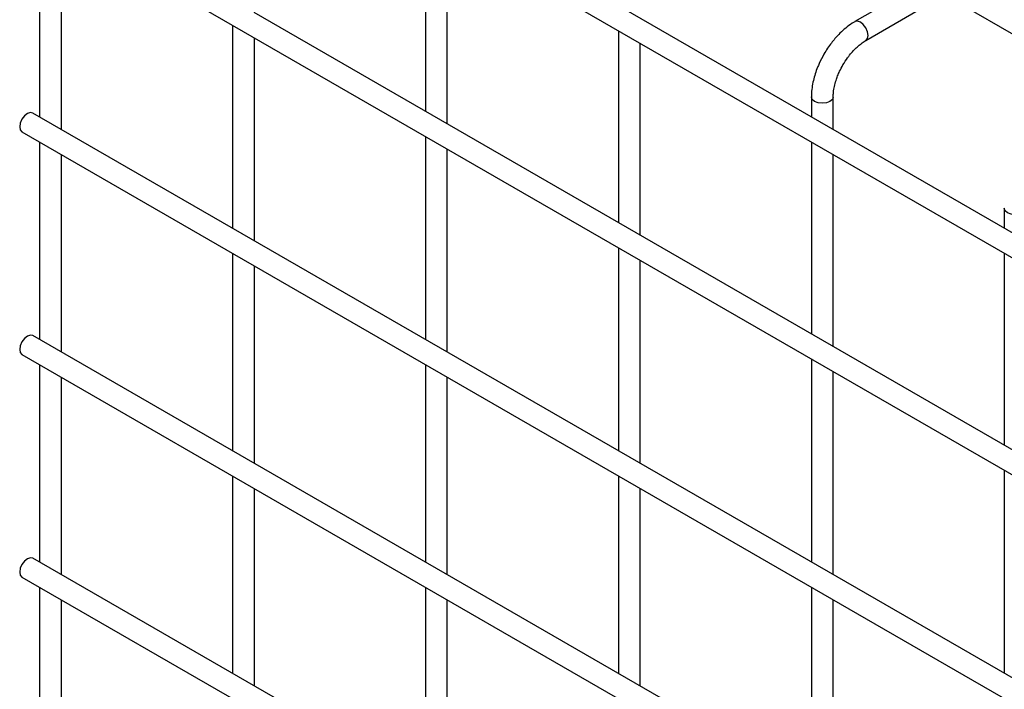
# Model space of a CAD drawing. Header units: inches. Extents: x 0.2 to 10.8, y 0.2 to 8.2.
# Tile 27 of 56: x 7.787 to 8.088, y 6.65 to 6.855. Entities that reach past the tile are written whole.
import ezdxf

# ---------------------------------------------------------------- set-up
doc = ezdxf.new("R2010")
doc.units = ezdxf.units.IN
doc.header["$MEASUREMENT"] = 0

msp = doc.modelspace()

# ---------------------------------------------------------------- linework, layer by layer
for p, q in [((7.788006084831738, 7.024991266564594), (10.55485599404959, 5.427722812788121)), ((10.55818905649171, 5.364960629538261), (7.791339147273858, 6.962229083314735)), ((7.788006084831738, 6.956455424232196), (10.55485599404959, 5.359186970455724)), ((7.788006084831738, 6.89011148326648), (10.55485599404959, 5.292843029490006)), ((7.79341035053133, 6.886991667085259), (7.79341035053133, 6.824943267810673)), ((7.911261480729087, 6.885301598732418), (7.911261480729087, 6.826655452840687)), ((7.800077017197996, 6.821094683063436), (7.800077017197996, 6.883143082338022)), ((7.917928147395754, 6.822806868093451), (7.917928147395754, 6.881453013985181)), ((8.058415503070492, 6.863305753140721), (8.042417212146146, 6.854070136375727)), ((10.48625378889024, 5.340144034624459), (7.858918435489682, 6.856872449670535)), ((8.045750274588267, 6.848296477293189), (8.061748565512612, 6.857532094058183)), ((7.852335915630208, 6.85297466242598), (7.852335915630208, 6.790926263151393)), ((7.970187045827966, 6.851284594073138), (7.970187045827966, 6.792638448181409)), ((7.859002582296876, 6.787077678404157), (7.859002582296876, 6.849126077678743)), ((7.976853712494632, 6.788789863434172), (7.976853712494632, 6.847436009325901)), ((8.029112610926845, 6.831026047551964), (8.029112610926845, 6.824965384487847)), ((8.035779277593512, 6.821116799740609), (8.035779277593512, 6.831026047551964)), ((10.55818905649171, 5.22887049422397), (7.791339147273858, 6.826138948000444)), ((7.788006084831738, 6.820365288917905), (10.55485599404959, 5.223096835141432)), ((7.911261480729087, 6.8189576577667), (7.911261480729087, 6.756909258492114)), ((7.79341035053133, 6.817245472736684), (7.79341035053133, 6.756898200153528)), ((7.917928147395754, 6.753060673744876), (7.917928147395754, 6.815109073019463)), ((8.029112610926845, 6.817267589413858), (8.029112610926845, 6.758621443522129)), ((7.800077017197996, 6.753049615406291), (7.800077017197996, 6.813396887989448)), ((8.035779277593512, 6.754772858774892), (8.035779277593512, 6.813419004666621)), ((8.088038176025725, 6.797009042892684), (8.088038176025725, 6.790948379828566)), ((7.970187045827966, 6.78494065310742), (7.970187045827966, 6.722892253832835)), ((7.852335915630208, 6.783228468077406), (7.852335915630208, 6.722881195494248)), ((8.088038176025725, 6.783250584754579), (8.088038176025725, 6.724604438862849)), ((7.859002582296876, 6.719032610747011), (7.859002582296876, 6.779379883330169)), ((7.976853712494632, 6.719043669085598), (7.976853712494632, 6.781092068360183)), ((10.55818905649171, 5.160825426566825), (7.791339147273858, 6.758093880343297)), ((7.788006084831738, 6.752320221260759), (10.55485599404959, 5.155051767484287)), ((7.79341035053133, 6.74920040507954), (7.79341035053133, 6.688853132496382)), ((7.911261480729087, 6.749211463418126), (7.911261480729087, 6.688864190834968)), ((8.029112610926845, 6.750923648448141), (8.029112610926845, 6.688875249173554)), ((7.800077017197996, 6.685004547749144), (7.800077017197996, 6.745351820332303)), ((7.917928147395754, 6.685015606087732), (7.917928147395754, 6.745362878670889)), ((8.035779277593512, 6.685026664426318), (8.035779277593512, 6.747075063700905)), ((8.088038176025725, 6.716906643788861), (8.088038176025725, 6.654858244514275)), ((7.852335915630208, 6.71518340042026), (7.852335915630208, 6.654836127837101)), ((7.970187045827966, 6.715194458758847), (7.970187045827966, 6.654847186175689)), ((7.859002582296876, 6.650987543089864), (7.859002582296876, 6.711334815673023)), ((7.976853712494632, 6.650998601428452), (7.976853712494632, 6.711345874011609)), ((10.55818905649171, 5.092780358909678), (7.791339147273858, 6.690048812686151)), ((7.788006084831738, 6.684275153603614), (10.55485599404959, 5.087006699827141)), ((7.79341035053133, 6.681155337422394), (7.79341035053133, 6.620808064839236)), ((7.911261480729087, 6.68116639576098), (7.911261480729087, 6.620819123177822)), ((8.029112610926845, 6.681177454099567), (8.029112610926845, 6.620830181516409)), ((7.800077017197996, 6.616959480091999), (7.800077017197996, 6.677306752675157)), ((7.917928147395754, 6.616970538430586), (7.917928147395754, 6.677317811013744)), ((8.035779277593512, 6.616981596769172), (8.035779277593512, 6.67732886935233))]:
    msp.add_line(p, q)
at = {"flags": 128}
for points in [[(8.044083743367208, 6.853905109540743), (8.043181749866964, 6.854218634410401), (8.042417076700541, 6.854070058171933), (8.04240704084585, 6.854064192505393)], [(8.045744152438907, 6.848292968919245), (8.045750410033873, 6.848296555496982), (8.046261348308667, 6.848884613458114), (8.046440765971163, 6.849822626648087), (8.046261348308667, 6.850967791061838), (8.045750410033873, 6.852145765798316), (8.044985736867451, 6.853177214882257), (8.044083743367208, 6.853905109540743)], [(8.035779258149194, 6.831032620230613), (8.035779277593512, 6.831026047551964), (8.035525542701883, 6.830289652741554), (8.034802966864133, 6.829665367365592), (8.033721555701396, 6.82924823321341), (8.032445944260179, 6.829101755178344), (8.031170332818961, 6.82924823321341), (8.030088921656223, 6.829665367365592), (8.029366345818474, 6.830289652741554), (8.029112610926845, 6.831026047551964), (8.029112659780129, 6.831036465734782)], [(7.791339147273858, 6.826138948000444), (7.790574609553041, 6.826287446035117), (7.789672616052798, 6.82597392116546), (7.788770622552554, 6.825246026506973), (7.788005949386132, 6.824214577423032), (7.787495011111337, 6.823036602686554), (7.787315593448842, 6.821891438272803), (7.787495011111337, 6.820953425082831), (7.788005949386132, 6.820365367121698), (7.788006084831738, 6.820365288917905)], [(8.094704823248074, 6.797015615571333), (8.09470484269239, 6.797009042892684), (8.094451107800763, 6.796272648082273), (8.093728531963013, 6.795648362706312), (8.092647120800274, 6.79523122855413), (8.091371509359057, 6.795084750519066), (8.090095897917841, 6.79523122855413), (8.089014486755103, 6.795648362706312), (8.088291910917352, 6.796272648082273), (8.088038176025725, 6.797009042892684), (8.088038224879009, 6.797019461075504)], [(7.791339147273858, 6.758093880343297), (7.790574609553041, 6.758242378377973), (7.789672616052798, 6.757928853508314), (7.788770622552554, 6.757200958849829), (7.788005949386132, 6.756169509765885), (7.787495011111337, 6.75499153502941), (7.787315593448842, 6.753846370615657), (7.787495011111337, 6.752908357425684), (7.788005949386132, 6.752320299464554), (7.788006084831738, 6.752320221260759)], [(7.791339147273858, 6.690048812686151), (7.790574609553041, 6.690197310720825), (7.789672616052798, 6.689883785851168), (7.788770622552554, 6.689155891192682), (7.788005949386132, 6.68812444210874), (7.787495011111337, 6.686946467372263), (7.787315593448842, 6.685801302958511), (7.787495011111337, 6.684863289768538), (7.788005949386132, 6.684275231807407), (7.788006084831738, 6.684275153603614)]]:
    msp.add_lwpolyline(points, dxfattribs=at)
for points, knots in [([(8.042422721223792, 6.854029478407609), (8.042144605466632, 6.853880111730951), (8.041182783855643, 6.853363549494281), (8.039645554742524, 6.852187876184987), (8.037880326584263, 6.850614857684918), (8.036421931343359, 6.849049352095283), (8.03516164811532, 6.847495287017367), (8.034026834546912, 6.845920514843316), (8.033324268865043, 6.844754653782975), (8.032967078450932, 6.844161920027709)], [0, 0, 0, 0, 0.07605377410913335, 0.2630205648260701, 0.4373520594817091, 0.5977862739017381, 0.7196030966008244, 0.8574438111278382, 1, 1, 1, 1]), ([(8.038740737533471, 6.840828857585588), (8.039203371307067, 6.841579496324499), (8.039854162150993, 6.84263542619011), (8.040942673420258, 6.844053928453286), (8.041905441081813, 6.845174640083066), (8.043088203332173, 6.846351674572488), (8.044321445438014, 6.847366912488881), (8.045230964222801, 6.848018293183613), (8.045688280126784, 6.848252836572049), (8.045745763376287, 6.848282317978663)], [0, 0, 0, 0, 0.2331861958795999, 0.3280249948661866, 0.4833317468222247, 0.6413519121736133, 0.8071190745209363, 0.9757554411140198, 0.9999999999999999, 0.9999999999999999, 0.9999999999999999, 0.9999999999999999]), ([(8.032967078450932, 6.844161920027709), (8.032455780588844, 6.843216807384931), (8.03173601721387, 6.841886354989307), (8.030881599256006, 6.839851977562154), (8.030254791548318, 6.838105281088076), (8.029680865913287, 6.836030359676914), (8.0292922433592, 6.833896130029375), (8.029102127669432, 6.832205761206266), (8.029132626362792, 6.831273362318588), (8.029140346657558, 6.831037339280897)], [0, 0, 0, 0, 0.2211396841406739, 0.3113023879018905, 0.4598978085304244, 0.6125921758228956, 0.7749994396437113, 0.9430444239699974, 1, 1, 1, 1]), ([(8.035789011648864, 6.831033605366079), (8.035801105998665, 6.831521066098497), (8.035826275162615, 6.832535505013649), (8.036121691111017, 6.834264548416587), (8.036565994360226, 6.83593895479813), (8.037115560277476, 6.837487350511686), (8.037788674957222, 6.839081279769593), (8.038389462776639, 6.840184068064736), (8.038740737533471, 6.840828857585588)], [0, 0, 0, 0, 0.1693229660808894, 0.3523726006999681, 0.5340519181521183, 0.6675763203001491, 0.8056351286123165, 1, 1, 1, 1])]:
    msp.add_open_spline(points, degree=3, knots=knots)

doc.saveas('drawing.dxf')
